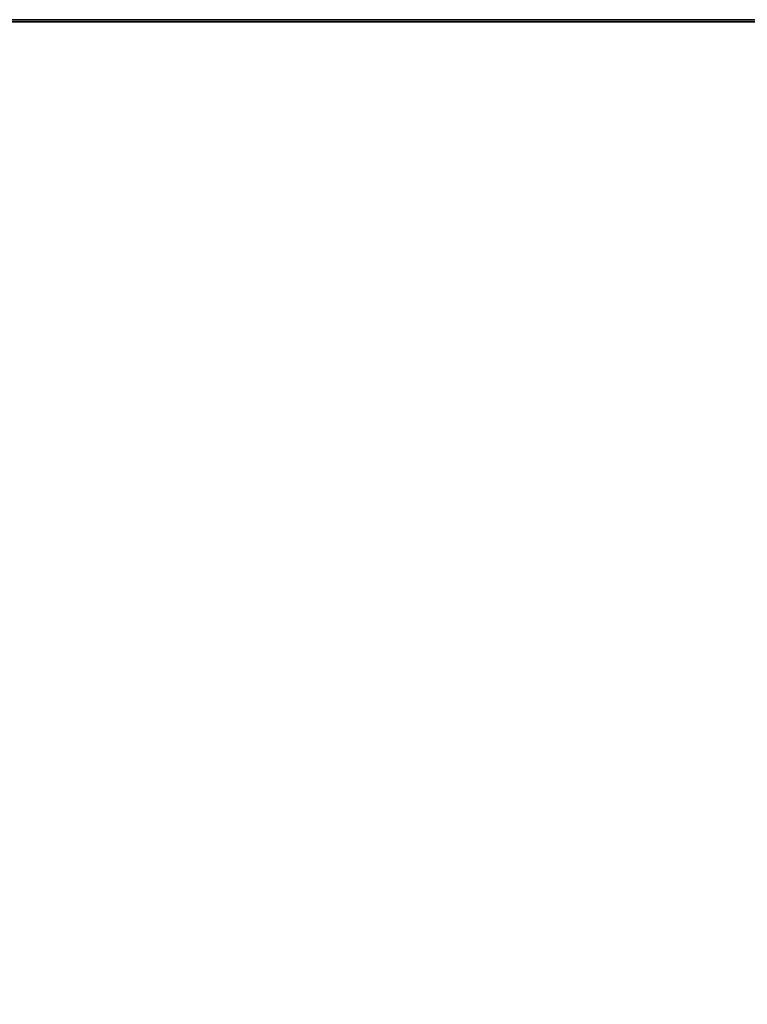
# Model space of a CAD drawing. Extents: x -4.8 to 50.9, y -3 to 23.4.
# Tile 5 of 256: x 3.3 to 6.5, y 17.1 to 21.5. Entities that reach past the tile are written whole.
import ezdxf

# ---------------------------------------------------------------- set-up
doc = ezdxf.new("R2010")
doc.units = 0

# ---------------------------------------------------------------- blocks, each defined once
blk = doc.blocks.new('Box-2202ea9d-ec8a-4a61-a640-5860e36e9005')
at = {"color": 253, "linetype": 'Continuous', "true_color": 0xa0a0a0, "transparency": 33554687}
mesh = blk.add_polyface(dxfattribs=at)
corners = [(0, 21.49), (34.8, 21.49), (34.8, 21.5), (0, 21.5), (0, 21.49, 19), (34.8, 21.49, 19), (34.8, 21.5, 19), (0, 21.5, 19)]
mesh.append_faces([[corners[k] for k in face] for face in [(0, 1, 2, 3), (4, 5, 6, 7), (0, 1, 5, 4), (1, 2, 6, 5), (2, 3, 7, 6), (3, 0, 4, 7)]], dxfattribs={"color": 253})
blk = doc.blocks.new('Box-cdc6a040-db70-415f-b052-ad203af08939')
at = {"color": 253, "linetype": 'Continuous', "true_color": 0xa0a0a0, "transparency": 33554687}
mesh = blk.add_polyface(dxfattribs=at)
corners = [(0, 0), (49, 0), (49, 21.5), (0, 21.5), (0, 0, 0.01), (49, 0, 0.01), (49, 21.5, 0.01), (0, 21.5, 0.01)]
mesh.append_faces([[corners[k] for k in face] for face in [(0, 1, 2, 3), (4, 5, 6, 7), (0, 1, 5, 4), (1, 2, 6, 5), (2, 3, 7, 6), (3, 0, 4, 7)]], dxfattribs={"color": 253})
blk = doc.blocks.new('Box-11b10408-7576-46a0-afcb-4bc9cc284dbe')
at = {"color": 253, "linetype": 'Continuous', "true_color": 0xa0a0a0, "transparency": 33554687}
mesh = blk.add_polyface(dxfattribs=at)
corners = [(0, 0), (49, 0), (49, 21.5), (0, 21.5), (0, 0, 0.01), (49, 0, 0.01), (49, 21.5, 0.01), (0, 21.5, 0.01)]
mesh.append_faces([[corners[k] for k in face] for face in [(0, 1, 2, 3), (4, 5, 6, 7), (0, 1, 5, 4), (1, 2, 6, 5), (2, 3, 7, 6), (3, 0, 4, 7)]], dxfattribs={"color": 253})
blk = doc.blocks.new('ForwardOpening-cbbd3740-24c8-4331-a964-52f1542ce2a1')
at = {"linetype": 'Continuous', "transparency": 33554687}
blk.add_blockref('Box-2202ea9d-ec8a-4a61-a640-5860e36e9005', (0, 0), dxfattribs=at)
blk = doc.blocks.new('7c0b070e-7d09-4440-97ad-b9b4811be4b1')
at = {"linetype": 'Continuous', "transparency": 33554687}
for name, p in [('ForwardOpening-cbbd3740-24c8-4331-a964-52f1542ce2a1', (0, 0)), ('Box-2202ea9d-ec8a-4a61-a640-5860e36e9005', (0, 0)), ('Box-cdc6a040-db70-415f-b052-ad203af08939', (0, 0)), ('Box-11b10408-7576-46a0-afcb-4bc9cc284dbe', (0, 0, 18.99))]:
    blk.add_blockref(name, p, dxfattribs=at)
blk = doc.blocks.new('eb260f9b-0a58-4409-b951-3b95f3195f6d')
at = {"linetype": 'Continuous', "transparency": 33554687}
blk.add_blockref('7c0b070e-7d09-4440-97ad-b9b4811be4b1', (0, 0), dxfattribs=at)

msp = doc.modelspace()

# ---------------------------------------------------------------- block references
at = {"transparency": 33554687}
msp.add_blockref('eb260f9b-0a58-4409-b951-3b95f3195f6d', (0, 0), dxfattribs=at)

doc.saveas('drawing.dxf')
